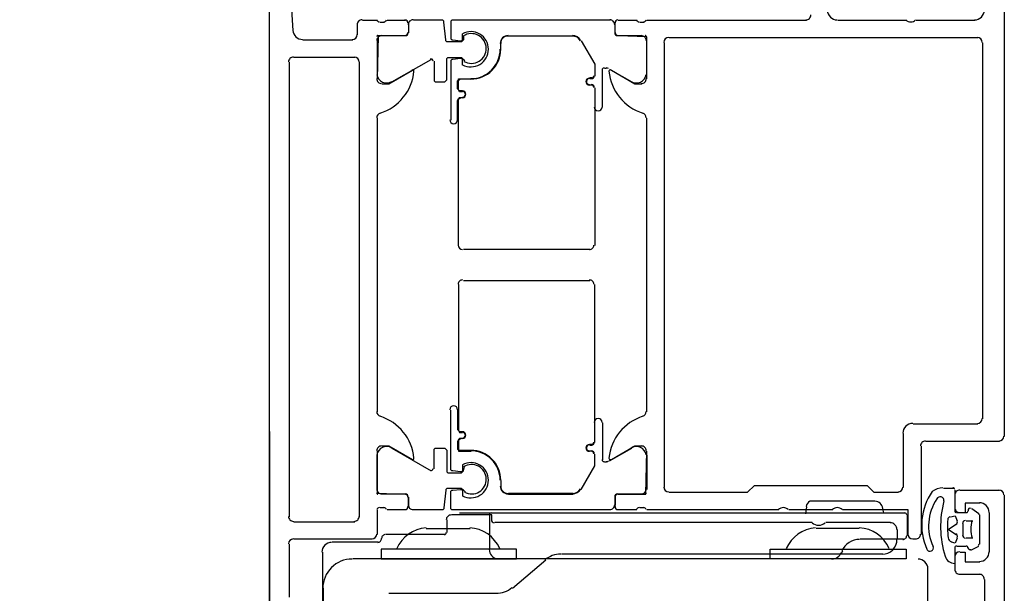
# Model space of a CAD drawing. Extents: x 2 to 87, y -108 to 11.
# Tile 83 of 256: x 13.1521 to 13.2526, y -45.1266 to -45.068. Entities that reach past the tile are written whole.
import ezdxf

# ---------------------------------------------------------------- set-up
doc = ezdxf.new("R2010")
doc.units = 0
doc.header["$MEASUREMENT"] = 0
doc.linetypes.add('$BER_SCHNITTEBENE_1_2_', pattern=[1.001, 0.001, -1])
for name, color, linetype in [('23', 7, 'CONTINUOUS'), ('32', 7, 'CONTINUOUS'), ('8', 7, 'CONTINUOUS')]:
    doc.layers.add(name, color=color, linetype=linetype)

msp = doc.modelspace()

# ---------------------------------------------------------------- linework, layer by layer
at = {"layer": '23', "color": 62, "linetype": 'Continuous'}
msp.add_arc((13.17755182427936, -45.1380670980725), 1.091000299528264, 90, 179.9999833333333, dxfattribs=at)
at = {"layer": '32', "color": 62, "linetype": 'Continuous'}
for p, q in [((13.17759999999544, -45.13560000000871), (13.17759999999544, -45.03859999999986)), ((13.187099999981, -45.06810000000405), (13.18859999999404, -45.06810000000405)), ((13.18889999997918, -45.06830000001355), (13.18929999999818, -45.06830000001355)), ((13.18959999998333, -45.06810000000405), (13.19149999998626, -45.06810000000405)), ((13.21319999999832, -45.06810000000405), (13.21509999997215, -45.06810000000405)), ((13.2153999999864, -45.06830000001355), (13.2157999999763, -45.06830000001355)), ((13.21609999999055, -45.06810000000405), (13.23239999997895, -45.06810000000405)), ((13.23559999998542, -45.06810000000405), (13.24259999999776, -45.06810000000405)), ((13.24359999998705, -45.06810000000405), (13.249599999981, -45.06810000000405)), ((13.18659999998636, -45.06960000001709), (13.18659999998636, -45.0685999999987)), ((13.19180000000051, -45.0684000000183), (13.19180000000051, -45.06940000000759)), ((13.19180000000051, -45.0685999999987), (13.19180000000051, -45.06940000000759)), ((13.21289999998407, -45.06940000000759), (13.21289999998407, -45.0684000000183)), ((13.21289999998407, -45.06940000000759), (13.21289999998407, -45.0685999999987)), ((13.1809999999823, -45.07010000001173), (13.18609999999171, -45.07010000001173)), ((13.18859999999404, -45.07020000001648), (13.18859999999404, -45.0737000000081)), ((13.19149999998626, -45.06970000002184), (13.18909999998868, -45.06970000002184)), ((13.20199999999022, -45.06970000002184), (13.20859999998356, -45.06970000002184)), ((13.20199999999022, -45.06970000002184), (13.20859999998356, -45.06970000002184)), ((13.2155999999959, -45.06970000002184), (13.21319999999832, -45.06970000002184)), ((13.21609999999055, -45.0737000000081), (13.21609999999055, -45.07020000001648)), ((13.24989999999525, -45.06990000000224), (13.21839999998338, -45.06990000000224)), ((13.20119999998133, -45.07110000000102), (13.20119999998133, -45.07050000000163)), ((13.20119999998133, -45.07110000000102), (13.20119999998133, -45.07050000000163)), ((13.21789999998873, -45.07039999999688), (13.21789999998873, -45.11579999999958)), ((13.2503999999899, -45.10880000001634), (13.2503999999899, -45.07039999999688)), ((13.18629999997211, -45.07190000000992), (13.18009999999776, -45.07190000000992)), ((13.19009999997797, -45.07440000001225), (13.19409999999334, -45.07210000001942)), ((13.17959999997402, -45.07240000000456), (13.17959999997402, -45.11879999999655)), ((13.18679999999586, -45.11879999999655), (13.18679999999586, -45.07240000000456)), ((13.21159999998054, -45.07700000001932), (13.21159999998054, -45.07320000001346)), ((13.21179999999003, -45.07300000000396), (13.21199999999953, -45.07300000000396)), ((13.21229999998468, -45.07310000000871), (13.21459999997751, -45.07440000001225)), ((13.2104999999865, -45.07399999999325), (13.210299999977, -45.07399999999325)), ((13.2104999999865, -45.074099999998), (13.210299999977, -45.074099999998)), ((13.210299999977, -45.07469999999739), (13.2104999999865, -45.07469999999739)), ((13.210299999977, -45.07469999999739), (13.2104999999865, -45.07469999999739)), ((13.21080000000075, -45.07500000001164), (13.21080000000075, -45.09110000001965)), ((13.21080000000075, -45.07500000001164), (13.21080000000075, -45.07700000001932)), ((13.18859999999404, -45.07810000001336), (13.18859999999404, -45.1081000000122)), ((13.21609999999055, -45.1081000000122), (13.21609999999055, -45.07810000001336)), ((13.210299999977, -45.09150000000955), (13.19739999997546, -45.09150000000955)), ((13.210299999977, -45.09470000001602), (13.19739999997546, -45.09470000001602)), ((13.21080000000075, -45.11120000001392), (13.21080000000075, -45.09510000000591)), ((13.21080000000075, -45.11120000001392), (13.21080000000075, -45.10920000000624)), ((13.21159999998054, -45.10920000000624), (13.21159999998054, -45.11300000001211)), ((13.24329999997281, -45.10930000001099), (13.24989999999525, -45.10930000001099)), ((13.24229999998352, -45.11579999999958), (13.24229999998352, -45.11030000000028)), ((13.210299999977, -45.11139999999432), (13.2104999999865, -45.11139999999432)), ((13.210299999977, -45.11149999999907), (13.2104999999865, -45.11149999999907)), ((13.25209999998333, -45.11110000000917), (13.24459999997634, -45.11110000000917)), ((13.18859999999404, -45.11600000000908), (13.18859999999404, -45.11250000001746)), ((13.19009999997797, -45.11180000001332), (13.19409999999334, -45.11410000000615)), ((13.2104999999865, -45.11209999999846), (13.210299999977, -45.11209999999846)), ((13.2104999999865, -45.11209999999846), (13.210299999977, -45.11209999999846)), ((13.21229999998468, -45.11310000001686), (13.21459999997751, -45.11180000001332)), ((13.21609999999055, -45.11250000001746), (13.21609999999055, -45.11600000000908)), ((13.2440999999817, -45.11160000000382), (13.2440999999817, -45.12059999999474)), ((13.21179999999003, -45.11320000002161), (13.21199999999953, -45.11320000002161)), ((13.20119999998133, -45.11509999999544), (13.20119999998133, -45.11569999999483)), ((13.20119999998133, -45.11509999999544), (13.20119999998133, -45.11569999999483)), ((13.19149999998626, -45.11650000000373), (13.18909999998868, -45.11650000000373)), ((13.20199999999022, -45.11639999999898), (13.20859999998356, -45.11639999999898)), ((13.20199999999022, -45.11650000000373), (13.20859999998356, -45.11650000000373)), ((13.2155999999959, -45.11650000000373), (13.21319999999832, -45.11650000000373)), ((13.24739999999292, -45.11590000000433), (13.24639999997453, -45.11590000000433)), ((13.24759999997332, -45.11819999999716), (13.24759999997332, -45.11610000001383)), ((13.24809999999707, -45.11610000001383), (13.25209999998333, -45.11610000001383)), ((13.19180000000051, -45.11680000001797), (13.19180000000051, -45.11780000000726)), ((13.19180000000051, -45.11759999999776), (13.19180000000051, -45.11680000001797)), ((13.21289999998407, -45.11780000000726), (13.21289999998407, -45.11680000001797)), ((13.21289999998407, -45.11680000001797), (13.21289999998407, -45.11759999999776)), ((13.23939999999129, -45.11720000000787), (13.23279999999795, -45.11720000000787)), ((13.24759999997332, -45.11790000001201), (13.24759999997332, -45.11660000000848)), ((13.18859999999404, -45.11810000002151), (13.18859999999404, -45.12059999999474)), ((13.18929999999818, -45.11790000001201), (13.18889999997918, -45.11790000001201)), ((13.19149999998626, -45.11810000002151), (13.18959999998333, -45.11810000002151)), ((13.19699999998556, -45.11840000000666), (13.24249999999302, -45.11840000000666)), ((13.21509999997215, -45.11810000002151), (13.21319999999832, -45.11810000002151)), ((13.2157999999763, -45.11790000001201), (13.2153999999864, -45.11790000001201)), ((13.22959999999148, -45.11810000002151), (13.21609999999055, -45.11810000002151)), ((13.23509999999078, -45.11810000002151), (13.23059999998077, -45.11810000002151)), ((13.23239999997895, -45.11780000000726), (13.2322999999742, -45.11850000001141)), ((13.24029999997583, -45.11840000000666), (13.24020000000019, -45.11800000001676)), ((13.24879999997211, -45.11840000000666), (13.24779999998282, -45.11840000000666)), ((13.25, -45.11850000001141), (13.24929999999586, -45.11800000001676)), ((13.25109999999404, -45.12240000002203), (13.25109999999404, -45.11840000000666)), ((13.18009999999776, -45.1193000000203), (13.18629999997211, -45.1193000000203)), ((13.19569999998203, -45.1191000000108), (13.19569999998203, -45.12040000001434)), ((13.20009999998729, -45.12210000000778), (13.20009999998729, -45.11860000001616)), ((13.23299999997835, -45.11939999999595), (13.20059999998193, -45.11939999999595)), ((13.24099999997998, -45.11939999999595), (13.23439999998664, -45.11939999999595)), ((13.24269999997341, -45.11860000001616), (13.24269999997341, -45.12069999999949)), ((13.24839999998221, -45.12069999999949), (13.24839999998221, -45.1195000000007)), ((13.24869999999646, -45.11920000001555), (13.24940000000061, -45.11920000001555)), ((13.25009999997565, -45.12160000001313), (13.25009999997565, -45.11860000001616)), ((13.1935999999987, -45.11999999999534), (13.1980999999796, -45.11999999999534)), ((13.2377999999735, -45.11999999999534), (13.23339999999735, -45.11999999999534)), ((13.24169999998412, -45.12110000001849), (13.24169999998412, -45.12010000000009)), ((13.18809999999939, -45.12110000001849), (13.18009999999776, -45.12110000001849)), ((13.18869999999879, -45.12140000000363), (13.18399999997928, -45.12140000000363)), ((13.19549999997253, -45.12059999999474), (13.18949999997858, -45.12059999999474)), ((13.24229999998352, -45.12110000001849), (13.23789999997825, -45.12110000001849)), ((13.24359999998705, -45.12110000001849), (13.24329999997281, -45.12110000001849)), ((13.24940000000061, -45.12100000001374), (13.24869999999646, -45.12100000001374)), ((13.17959999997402, -45.12160000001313), (13.17959999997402, -45.12700000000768)), ((13.18299999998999, -45.12240000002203), (13.18299999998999, -45.1359999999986)), ((13.24759999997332, -45.12360000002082), (13.24759999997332, -45.12200000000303)), ((13.24779999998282, -45.12179999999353), (13.24869999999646, -45.12179999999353)), ((13.24919999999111, -45.12220000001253), (13.25, -45.12179999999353)), ((13.22869999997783, -45.12309999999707), (13.18609999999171, -45.12309999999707)), ((13.20239999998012, -45.12609999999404), (13.20579999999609, -45.12320000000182)), ((13.20739999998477, -45.12260000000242), (13.24020000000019, -45.12260000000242)), ((13.24759999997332, -45.12420000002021), (13.24759999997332, -45.12290000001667)), ((13.24479999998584, -45.12910000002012), (13.24479999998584, -45.12410000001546)), ((13.25009999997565, -45.12470000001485), (13.24809999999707, -45.12470000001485)), ((13.25059999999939, -45.13060000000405), (13.25059999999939, -45.1252000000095)), ((13.18309999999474, -45.12609999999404), (13.18309999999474, -45.1359999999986)), ((13.18979999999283, -45.12660000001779), (13.20079999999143, -45.12660000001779))]:
    msp.add_line(p, q, dxfattribs=at)
for points in [[(13.17959999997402, -45.04720000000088), (13.17959999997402, -45.06309999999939), (13.17999999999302, -45.06919999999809)], [(13.249599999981, -45.06480000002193), (13.24809999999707, -45.06480000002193), (13.24809999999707, -45.06419999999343), (13.24919999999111, -45.06309999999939), (13.25259999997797, -45.06309999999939), (13.25259999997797, -45.11060000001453)], [(13.19739999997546, -45.06970000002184), (13.19739999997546, -45.07010000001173), (13.19729999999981, -45.07020000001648), (13.19719999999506, -45.07030000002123), (13.19719999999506, -45.07030000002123), (13.19579999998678, -45.07030000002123), (13.19569999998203, -45.07030000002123), (13.19559999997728, -45.07020000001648), (13.19559999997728, -45.07010000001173), (13.19539999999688, -45.06830000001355), (13.19539999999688, -45.0682000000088), (13.19529999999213, -45.06810000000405), (13.19519999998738, -45.06810000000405), (13.19229999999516, -45.06810000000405)], [(13.21239999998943, -45.06810000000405), (13.19629999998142, -45.06810000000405), (13.19619999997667, -45.06810000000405), (13.19609999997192, -45.0682000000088), (13.19609999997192, -45.06830000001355), (13.19609999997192, -45.06990000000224), (13.19609999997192, -45.07000000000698), (13.19619999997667, -45.07010000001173), (13.19629999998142, -45.07010000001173), (13.19709999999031, -45.07020000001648), (13.19719999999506, -45.07020000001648), (13.19729999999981, -45.07010000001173), (13.19729999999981, -45.06990000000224), (13.19729999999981, -45.06950000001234)], [(13.19149999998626, -45.06970000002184), (13.18869999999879, -45.06970000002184), (13.18859999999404, -45.074099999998)], [(13.20939999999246, -45.07020000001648), (13.21080000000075, -45.07260000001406), (13.21080000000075, -45.07380000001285)], [(13.20939999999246, -45.07020000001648), (13.21080000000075, -45.07260000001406), (13.21080000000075, -45.07380000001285)], [(13.21609999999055, -45.074099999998), (13.21609999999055, -45.06979999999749), (13.21319999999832, -45.06970000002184)], [(13.19439999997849, -45.07229999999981), (13.19439999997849, -45.07420000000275), (13.19439999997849, -45.0743000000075), (13.19449999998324, -45.07440000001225), (13.19459999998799, -45.07440000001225), (13.19549999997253, -45.07440000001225), (13.19549999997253, -45.07440000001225), (13.19559999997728, -45.0743000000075), (13.19569999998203, -45.07420000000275), (13.19569999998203, -45.07210000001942), (13.19569999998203, -45.07200000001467), (13.19579999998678, -45.07190000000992), (13.19589999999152, -45.07190000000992), (13.19719999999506, -45.07190000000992), (13.19719999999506, -45.07190000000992), (13.19729999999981, -45.07200000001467), (13.19739999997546, -45.07210000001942), (13.19749999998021, -45.07229999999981)], [(13.19729999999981, -45.07270000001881), (13.19729999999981, -45.07229999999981), (13.19729999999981, -45.07210000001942), (13.19719999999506, -45.07200000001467), (13.19709999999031, -45.07200000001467), (13.19629999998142, -45.07210000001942), (13.19619999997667, -45.07210000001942), (13.19609999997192, -45.07219999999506), (13.19609999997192, -45.07229999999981), (13.19609999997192, -45.07829999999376)], [(13.18909999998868, -45.07460000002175), (13.18979999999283, -45.07460000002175), (13.19219999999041, -45.07320000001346)], [(13.21249999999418, -45.07320000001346), (13.21489999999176, -45.07460000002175), (13.2155999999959, -45.07460000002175)], [(13.19729999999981, -45.07540000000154), (13.19709999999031, -45.07540000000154), (13.19699999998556, -45.07540000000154), (13.19689999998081, -45.07520000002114), (13.19679999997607, -45.07510000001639), (13.19679999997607, -45.0743000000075), (13.19689999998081, -45.07420000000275), (13.19689999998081, -45.074099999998), (13.19709999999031, -45.074099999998), (13.19819999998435, -45.074099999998)], [(13.19729999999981, -45.07529999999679), (13.19719999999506, -45.07529999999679), (13.19699999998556, -45.07529999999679), (13.19689999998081, -45.07520000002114), (13.19689999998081, -45.07510000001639), (13.19689999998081, -45.0743000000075), (13.19689999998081, -45.07420000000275), (13.19699999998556, -45.07420000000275), (13.19709999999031, -45.074099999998), (13.19819999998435, -45.074099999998)], [(13.19679999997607, -45.07829999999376), (13.19679999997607, -45.07630000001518), (13.19689999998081, -45.07610000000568), (13.19699999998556, -45.07600000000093), (13.19709999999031, -45.07600000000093), (13.19729999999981, -45.07600000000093)], [(13.19689999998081, -45.09110000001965), (13.19689999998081, -45.07630000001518), (13.19689999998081, -45.07620000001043), (13.19699999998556, -45.07610000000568), (13.19719999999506, -45.07600000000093), (13.19729999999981, -45.07600000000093)], [(13.19689999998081, -45.09510000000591), (13.19689999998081, -45.10990000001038), (13.19689999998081, -45.11000000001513), (13.19699999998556, -45.11010000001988), (13.19719999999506, -45.11010000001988), (13.19729999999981, -45.11010000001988)], [(13.19729999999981, -45.11350000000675), (13.19729999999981, -45.11389999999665), (13.19729999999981, -45.11410000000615), (13.19719999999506, -45.1142000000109), (13.19709999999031, -45.1142000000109), (13.19629999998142, -45.11410000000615), (13.19619999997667, -45.11410000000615), (13.19609999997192, -45.1140000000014), (13.19609999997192, -45.11389999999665), (13.19609999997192, -45.1079000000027)], [(13.19679999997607, -45.1079000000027), (13.19679999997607, -45.10990000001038), (13.19689999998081, -45.11000000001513), (13.19699999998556, -45.11019999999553), (13.19709999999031, -45.11019999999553), (13.19729999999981, -45.11019999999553)], [(13.19729999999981, -45.11079999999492), (13.19709999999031, -45.11079999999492), (13.19699999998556, -45.11079999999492), (13.19689999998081, -45.11089999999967), (13.19679999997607, -45.11110000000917), (13.19679999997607, -45.11190000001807), (13.19689999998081, -45.11199999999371), (13.19689999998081, -45.11209999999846), (13.19709999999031, -45.11209999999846), (13.19819999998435, -45.11209999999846)], [(13.19729999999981, -45.11079999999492), (13.19719999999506, -45.11079999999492), (13.19699999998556, -45.11089999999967), (13.19689999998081, -45.11100000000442), (13.19689999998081, -45.11110000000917), (13.19689999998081, -45.11190000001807), (13.19689999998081, -45.11199999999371), (13.19699999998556, -45.11199999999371), (13.19709999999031, -45.11199999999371), (13.19819999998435, -45.11199999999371)], [(13.18859999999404, -45.11209999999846), (13.18859999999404, -45.11639999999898), (13.19149999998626, -45.11650000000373)], [(13.19219999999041, -45.11300000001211), (13.18979999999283, -45.11160000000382), (13.18909999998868, -45.11160000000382)], [(13.19439999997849, -45.11389999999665), (13.19439999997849, -45.11199999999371), (13.19439999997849, -45.11190000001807), (13.19449999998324, -45.11180000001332), (13.19459999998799, -45.11180000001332), (13.19549999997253, -45.11180000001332), (13.19549999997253, -45.11180000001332), (13.19559999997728, -45.11190000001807), (13.19569999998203, -45.11199999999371), (13.19569999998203, -45.11410000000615), (13.19569999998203, -45.1142000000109), (13.19579999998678, -45.11430000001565), (13.19589999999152, -45.11430000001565), (13.19719999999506, -45.11430000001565), (13.19719999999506, -45.11430000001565), (13.19729999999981, -45.1142000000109), (13.19739999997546, -45.11410000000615), (13.19749999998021, -45.11370000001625)], [(13.20939999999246, -45.11600000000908), (13.21080000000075, -45.1136000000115), (13.21080000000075, -45.11240000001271)], [(13.20939999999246, -45.11600000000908), (13.21080000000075, -45.1136000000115), (13.21080000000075, -45.11240000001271)], [(13.2155999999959, -45.11160000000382), (13.21489999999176, -45.11160000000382), (13.21249999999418, -45.11300000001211)], [(13.21319999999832, -45.11650000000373), (13.2159999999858, -45.11650000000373), (13.21609999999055, -45.11209999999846)], [(13.19759999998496, -45.11629999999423), (13.19739999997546, -45.11610000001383), (13.19729999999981, -45.11600000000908), (13.19719999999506, -45.11590000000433), (13.19719999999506, -45.11590000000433), (13.19579999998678, -45.11590000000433), (13.19569999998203, -45.11590000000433), (13.19559999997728, -45.11600000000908), (13.19559999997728, -45.11610000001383), (13.19539999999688, -45.11790000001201), (13.19539999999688, -45.11800000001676), (13.19529999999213, -45.11810000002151), (13.19519999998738, -45.11810000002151), (13.19229999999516, -45.11810000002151)], [(13.21239999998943, -45.11810000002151), (13.19629999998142, -45.11810000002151), (13.19619999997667, -45.11810000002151), (13.19609999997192, -45.11800000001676), (13.19609999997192, -45.11790000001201), (13.19609999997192, -45.11629999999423), (13.19609999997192, -45.11620000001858), (13.19619999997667, -45.11610000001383), (13.19629999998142, -45.11610000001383), (13.19709999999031, -45.11600000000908), (13.19719999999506, -45.11600000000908), (13.19729999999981, -45.11610000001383), (13.19729999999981, -45.11629999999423), (13.19729999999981, -45.11670000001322)], [(13.21839999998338, -45.11629999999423), (13.22639999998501, -45.11629999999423), (13.22709999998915, -45.11560000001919), (13.2385999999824, -45.11560000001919), (13.23929999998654, -45.11629999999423), (13.24179999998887, -45.11629999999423)], [(13.25259999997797, -45.11660000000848), (13.25259999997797, -45.18510000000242), (13.24919999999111, -45.18510000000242), (13.24809999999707, -45.18400000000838), (13.24809999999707, -45.18340000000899), (13.249599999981, -45.18340000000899)], [(13.25009999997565, -45.11740000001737), (13.24859999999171, -45.11740000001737), (13.24859999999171, -45.11840000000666), (13.24809999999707, -45.11840000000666)], [(13.24279999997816, -45.12059999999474), (13.24279999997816, -45.11810000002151), (13.23609999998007, -45.11810000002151)], [(13.20029999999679, -45.1191000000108), (13.20029999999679, -45.11860000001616), (13.19619999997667, -45.11860000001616)], [(13.24709999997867, -45.11879999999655), (13.24759999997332, -45.11870000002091), (13.24779999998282, -45.11920000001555)], [(13.24769999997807, -45.11960000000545), (13.24689999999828, -45.12010000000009), (13.24769999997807, -45.12059999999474)], [(13.24779999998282, -45.12100000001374), (13.24759999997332, -45.12150000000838), (13.24719999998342, -45.12140000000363)], [(13.23599999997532, -45.12249999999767), (13.23609999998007, -45.12230000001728), (13.23599999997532, -45.12249999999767)], [(13.24809999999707, -45.12240000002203), (13.24859999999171, -45.12240000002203), (13.24859999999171, -45.12340000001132), (13.25009999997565, -45.12340000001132)], [(13.21309999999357, -45.12309999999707), (13.20109999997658, -45.12309999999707), (13.20089999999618, -45.12309999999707)]]:
    msp.add_lwpolyline(points, dxfattribs=at)
for points in [[(13.20279999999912, -45.12309999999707), (13.20279999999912, -45.12210000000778), (13.18899999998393, -45.12210000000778), (13.18899999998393, -45.12309999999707)], [(13.22869999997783, -45.12210000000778), (13.24259999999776, -45.12210000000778), (13.24259999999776, -45.12309999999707), (13.22869999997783, -45.12309999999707)]]:
    msp.add_lwpolyline(points, close=True, dxfattribs=at)
for centre, radius, start, end in [((13.2355518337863, -45.06706675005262), 0.001000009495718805, 180.0005444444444, 269.9994555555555), ((13.24955181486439, -45.06706674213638), 0.001000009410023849, 270.0005388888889, 359.9990583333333), ((13.18705182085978, -45.06856679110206), 0.0004999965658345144, 89.99972222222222, 180.0003944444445), ((13.18881934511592, -45.06798795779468), 0.0002788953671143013, 196.4199250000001, 271.1645416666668), ((13.18928426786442, -45.06798792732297), 0.0002789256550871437, 268.8371472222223, 343.5753861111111), ((13.19143182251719, -45.06836679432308), 0.0002999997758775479, 359.9999583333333, 90.00004444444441), ((13.19226182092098, -45.06856675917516), 0.0004999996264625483, 89.99995833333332, 180.0000444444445), ((13.21234182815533, -45.06856675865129), 0.0004999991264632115, 1.388888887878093e-05, 90.00009999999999), ((13.21317183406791, -45.06836674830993), 0.0002999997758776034, 89.99995833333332, 180.0000444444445), ((13.21531938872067, -45.06798788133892), 0.0002789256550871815, 196.4246111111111, 271.16285), ((13.21578431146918, -45.06798791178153), 0.0002788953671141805, 268.8354583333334, 343.5800750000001), ((13.23235182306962, -45.06756676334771), 0.0004999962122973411, 269.9995666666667, 0.0004361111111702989), ((13.24305182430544, -45.06754177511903), 0.0007249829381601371, 226.3958972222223, 313.6041027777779), ((13.18098293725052, -45.06906679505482), 0.0009999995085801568, 184.0858166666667, 270.0000027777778), ((13.19814832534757, -45.07106675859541), 0.001798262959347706, 359.9999694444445, 118.0819361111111), ((13.18605182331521, -45.06956679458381), 0.0004999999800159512, 270.0001111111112, 360), ((13.18867182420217, -45.0697667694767), 0.0001199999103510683, 89.99995833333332, 180.0000444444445), ((13.18906182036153, -45.07017675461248), 0.0004999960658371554, 89.99966388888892, 180.0003361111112), ((13.19143182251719, -45.06934676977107), 0.0002999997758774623, 269.9999583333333, 4.444444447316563e-05), ((13.19146182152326, -45.06937709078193), 0.0002999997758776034, 269.9999583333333, 4.444444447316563e-05), ((13.19821312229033, -45.07098772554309), 0.001516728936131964, 1.383147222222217, 122.7261222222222), ((13.20195099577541, -45.07046595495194), 0.0007991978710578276, 89.93895277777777, 180.0577555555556), ((13.20195099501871, -45.07046595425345), 0.0007491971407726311, 89.93696388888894, 180.0596750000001), ((13.20851563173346, -45.07066670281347), 0.0009999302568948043, 29.98962222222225, 90.0036944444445), ((13.20851562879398, -45.07066670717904), 0.0009499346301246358, 29.98950555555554, 89.99972777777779), ((13.21314182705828, -45.06937709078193), 0.0002999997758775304, 179.9999583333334, 270.0000444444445), ((13.21317183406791, -45.06934672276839), 0.0002999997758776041, 179.9999583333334, 270.0000444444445), ((13.21554182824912, -45.07017675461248), 0.0004999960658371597, 359.999663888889, 90.00033611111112), ((13.21593183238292, -45.06976672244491), 0.0001199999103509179, 359.9999583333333, 90.00004444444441), ((13.2183518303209, -45.07036675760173), 0.0005000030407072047, 90.00034722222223, 179.99965), ((13.24985180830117, -45.07036677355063), 0.000500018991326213, 0.002175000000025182, 89.99873888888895), ((13.19814832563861, -45.07106675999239), 0.00179826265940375, 241.91805, 1.666666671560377e-05), ((13.19821312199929, -45.07098772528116), 0.001516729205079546, 240.0401611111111, 1.383136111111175), ((13.19815186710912, -45.07106682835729), 0.002999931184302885, 269.9986861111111, 0.001313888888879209), ((13.19815186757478, -45.07106682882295), 0.003049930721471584, 269.9999583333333, 4.444444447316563e-05), ((13.18005182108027, -45.07236679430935), 0.0004999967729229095, 89.9996305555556, 179.9999111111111), ((13.18625182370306, -45.07236679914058), 0.0005000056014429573, 0.0006416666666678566, 89.99935833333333), ((13.19410182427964, -45.07226826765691), 0.0002000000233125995, 3.333333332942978e-05, 119.9999861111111), ((13.1873752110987, -45.07282856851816), 0.00500000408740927, 287.7484527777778, 354.3773944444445), ((13.19221370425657, -45.07330491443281), 0.0001381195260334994, 354.3774916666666, 120.0000972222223), ((13.21175182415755, -45.07316675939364), 0.0001999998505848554, 89.99995833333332, 180.0000444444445), ((13.21196657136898, -45.07346676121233), 0.0005000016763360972, 60.00011944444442, 90.00000833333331), ((13.21238995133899, -45.07330486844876), 0.0001381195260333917, 59.99990277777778, 185.6225083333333), ((13.21722844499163, -45.07282852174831), 0.005000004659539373, 185.6226111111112, 252.2515527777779), ((13.18905182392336, -45.07406679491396), 0.0004999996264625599, 179.9999583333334, 270.0000444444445), ((13.18955164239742, -45.07351098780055), 0.0009999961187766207, 188.1816111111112, 302.7270111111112), ((13.21025182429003, -45.07436675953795), 0.0003500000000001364, 90, 270), ((13.21025182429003, -45.07436675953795), 0.0002999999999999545, 90, 270), ((13.21045182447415, -45.07376675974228), 0.0002499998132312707, 269.9999583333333, 4.444444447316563e-05), ((13.21045182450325, -45.07376675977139), 0.0002999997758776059, 269.9999583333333, 4.444444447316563e-05), ((13.21505200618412, -45.07351098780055), 0.0009999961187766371, 237.272988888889, 351.8183888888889), ((13.21555183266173, -45.0740667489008), 0.0004999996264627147, 269.9999583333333, 4.444444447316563e-05), ((13.19730182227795, -45.07566675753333), 0.0003499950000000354, 270, 90), ((13.21045182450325, -45.07496675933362), 0.0002999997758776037, 359.9999583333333, 90.00004444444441), ((13.21045182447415, -45.07496675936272), 0.0002499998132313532, 359.9999583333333, 90.00004444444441), ((13.19730182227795, -45.07566675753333), 0.0002999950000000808, 270, 90), ((13.21115182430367, -45.07696675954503), 0.0003999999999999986, 180, 360), ((13.18905182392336, -45.07806679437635), 0.000499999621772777, 107.7483861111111, 180.0000194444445), ((13.1964018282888, -45.07826675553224), 0.0003999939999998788, 180, 360), ((13.21555183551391, -45.07806673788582), 0.0004999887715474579, 359.999925, 72.2515583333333), ((13.19730206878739, -45.09106615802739), 0.0004499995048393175, 180.0009555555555, 270.0000638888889), ((13.21025182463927, -45.09106615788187), 0.0004499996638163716, 269.9999583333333, 4.444444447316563e-05), ((13.19730206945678, -45.09506739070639), 0.0004500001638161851, 90.00002222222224, 180.0001083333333), ((13.21025182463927, -45.09506739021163), 0.0004499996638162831, 359.9999583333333, 90.00004444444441), ((13.1964018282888, -45.10786679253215), 0.0003999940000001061, 360, 180), ((13.18905182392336, -45.10806680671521), 0.0004999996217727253, 179.9999805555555, 252.2516138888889), ((13.21555182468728, -45.10806675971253), 0.000499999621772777, 287.7483861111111, 1.944444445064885e-05), ((13.1873752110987, -45.11330503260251), 0.00500000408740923, 5.622605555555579, 72.25154722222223), ((13.21115182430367, -45.10916678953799), 0.000400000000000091, 360, 180), ((13.21722843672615, -45.11330498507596), 0.005000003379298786, 107.7484472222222, 174.3773888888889), ((13.24325182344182, -45.11026674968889), 0.0009999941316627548, 89.99966388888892, 180.0003361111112), ((13.24985181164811, -45.10876673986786), 0.0005000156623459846, 270.0008777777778, 359.9990083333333), ((13.19730182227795, -45.11046679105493), 0.0003499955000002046, 270, 90), ((13.19730182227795, -45.11046679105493), 0.0002999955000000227, 270, 90), ((13.21025182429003, -45.11176678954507), 0.000349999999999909, 90, 270), ((13.21025182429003, -45.11176678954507), 0.0002999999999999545, 90, 270), ((13.21045182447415, -45.1111667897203), 0.0002499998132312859, 269.9999583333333, 4.444444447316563e-05), ((13.21045182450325, -45.11116678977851), 0.0002999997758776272, 269.9999583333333, 4.444444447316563e-05), ((13.24455181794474, -45.11156675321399), 0.0004999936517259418, 89.99927222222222, 180.0007277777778), ((13.25205180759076, -45.11056674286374), 0.00050001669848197, 270.0019138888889, 359.9980861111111), ((13.18905182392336, -45.11206680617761), 0.0004999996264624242, 89.99995833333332, 180.0000444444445), ((13.18955164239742, -45.11262256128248), 0.0009999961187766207, 57.27298888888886, 171.8183888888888), ((13.1981518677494, -45.11506672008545), 0.003049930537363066, 359.9986944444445, 90.00132222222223), ((13.19815186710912, -45.11506672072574), 0.002999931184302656, 359.9986861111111, 90.00131388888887), ((13.21045182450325, -45.11236678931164), 0.0002999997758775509, 359.9999583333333, 90.00004444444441), ((13.21045182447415, -45.11236678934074), 0.0002499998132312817, 359.9999583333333, 90.00004444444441), ((13.21505200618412, -45.11262256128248), 0.0009999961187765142, 8.18161111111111, 122.7270111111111), ((13.21555182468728, -45.11206675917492), 0.0004999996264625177, 359.9999583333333, 90.00004444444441), ((13.19221370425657, -45.11282868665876), 0.0001381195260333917, 239.9999027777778, 5.622508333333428), ((13.19814832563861, -45.11506678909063), 0.001798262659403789, 359.9999861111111, 118.0819527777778), ((13.19823310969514, -45.11497234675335), 0.001500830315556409, 1.992819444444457, 122.8700305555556), ((13.21175182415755, -45.11296678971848), 0.0001999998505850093, 179.9999583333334, 270.0000444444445), ((13.21196657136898, -45.11266678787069), 0.0005000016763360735, 269.9999916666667, 299.9998805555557), ((13.2123899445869, -45.11282863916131), 0.000138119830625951, 174.3772972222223, 299.9999027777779), ((13.19410182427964, -45.11386528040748), 0.0002000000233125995, 240.0000111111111, 359.9999638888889), ((13.19814832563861, -45.11506679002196), 0.001798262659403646, 241.91805, 1.666666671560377e-05), ((13.19823310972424, -45.11497234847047), 0.001500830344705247, 241.1156722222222, 1.992883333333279), ((13.18867182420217, -45.11636683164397), 0.0001199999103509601, 179.9999583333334, 270.0000444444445), ((13.18906182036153, -45.11595679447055), 0.0004999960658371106, 179.9996638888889, 270.0003361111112), ((13.19143182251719, -45.1167868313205), 0.0002999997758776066, 359.9999583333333, 90.00004444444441), ((13.19146182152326, -45.1167564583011), 0.0002999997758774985, 359.9999583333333, 90.00004444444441), ((13.20195099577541, -45.11566759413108), 0.0007991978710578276, 179.9422472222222, 270.06105), ((13.20195099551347, -45.11566759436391), 0.0007491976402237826, 179.9402861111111, 270.0629972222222), ((13.20851563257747, -45.11546684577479), 0.000999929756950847, 269.9962583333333, 330.0103305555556), ((13.20851563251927, -45.1154668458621), 0.0009499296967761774, 269.9962472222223, 330.0103194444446), ((13.21314182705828, -45.1167564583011), 0.0002999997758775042, 89.99995833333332, 180.0000444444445), ((13.21317182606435, -45.11678678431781), 0.0002999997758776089, 89.99995833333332, 180.0000444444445), ((13.21554182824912, -45.11595679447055), 0.0004999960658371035, 269.9996638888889, 0.0003361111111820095), ((13.21593182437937, -45.11636678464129), 0.0001199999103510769, 269.9999583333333, 4.444444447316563e-05), ((13.21835184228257, -45.11576674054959), 0.0005000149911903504, 180.0017166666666, 269.9982805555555), ((13.24175181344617, -45.11576673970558), 0.000500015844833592, 270.0018166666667, 359.9981861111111), ((13.25019567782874, -45.11965418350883), 0.006024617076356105, 145.3497388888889, 204.0264083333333), ((13.24650011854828, -45.11800120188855), 0.002174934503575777, 94.5028777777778, 125.4200611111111), ((13.24733899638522, -45.11603132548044), 0.000198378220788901, 0.1002055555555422, 91.04936666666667), ((13.24805180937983, -45.11656678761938), 0.0004999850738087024, 89.99301944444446, 180.0017111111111), ((13.25205179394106, -45.11656683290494), 0.0005000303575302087, 0.003477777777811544, 89.9965222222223), ((13.23315433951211, -45.11790167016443), 0.00080000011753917, 120.7613194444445, 168.6750138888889), ((13.23939782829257, -45.11801420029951), 0.0007999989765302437, 5.000172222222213, 90.000225), ((13.24977366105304, -45.11973511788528), 0.00490570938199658, 145.7934111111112, 205.1565361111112), ((13.24606385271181, -45.11713392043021), 0.0003810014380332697, 354.0481388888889, 155.7166111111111), ((13.25609320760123, -45.11979444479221), 0.01000000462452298, 164.8052, 197.6473638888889), ((13.25005181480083, -45.11836681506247), 0.001000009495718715, 0.0005444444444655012, 89.99945555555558), ((13.18881934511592, -45.11814564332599), 0.000278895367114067, 88.83545833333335, 163.580075), ((13.18928426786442, -45.11814567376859), 0.0002789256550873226, 16.42461111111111, 91.16284999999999), ((13.19143182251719, -45.11776680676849), 0.0002999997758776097, 269.9999583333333, 4.444444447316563e-05), ((13.19226182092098, -45.11756678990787), 0.000499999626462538, 179.9999583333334, 270.0000444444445), ((13.20023588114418, -45.11861434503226), 0.000199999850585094, 90.00016666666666, 180.0002527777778), ((13.21234182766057, -45.11756678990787), 0.0004999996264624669, 269.9999583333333, 4.444444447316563e-05), ((13.21317182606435, -45.1177667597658), 0.0002999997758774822, 179.9999583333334, 270.0000444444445), ((13.21531938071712, -45.11814562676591), 0.0002789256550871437, 88.83714722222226, 163.5753861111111), ((13.21578430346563, -45.1181455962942), 0.0002788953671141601, 16.41992499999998, 91.16454166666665), ((13.23005182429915, -45.1185917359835), 0.0007249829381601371, 46.39589722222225, 133.6041027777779), ((13.23555182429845, -45.1185917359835), 0.0007249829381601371, 46.39589722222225, 133.6041027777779), ((13.24032751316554, -45.11831419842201), 9.99994799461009e-05, 185.0001833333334, 270.0002361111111), ((13.24243588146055, -45.11861419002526), 0.0001999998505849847, 0.0001666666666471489, 90.00025277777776), ((13.247735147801, -45.11817821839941), 0.0001977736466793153, 179.9313833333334, 270.6441694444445), ((13.24805179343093, -45.11786683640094), 0.0004999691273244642, 179.9921083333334, 270.0035388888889), ((13.24870628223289, -45.11817689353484), 0.0001990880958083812, 269.7384166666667, 359.972363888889), ((13.24910507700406, -45.11813661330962), 0.0002037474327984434, 59.53992777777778, 191.4298583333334), ((13.24983898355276, -45.11859379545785), 0.0001943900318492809, 359.3559388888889, 60.28013888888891), ((13.18005181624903, -45.11876679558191), 0.0004999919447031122, 179.9990777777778, 270.0009250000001), ((13.18625183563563, -45.11876679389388), 0.0004999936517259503, 269.9992722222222, 0.000727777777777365), ((13.19614796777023, -45.11911435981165), 0.0004999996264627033, 90.00016666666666, 180.0002527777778), ((13.20054796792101, -45.1191143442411), 0.0002999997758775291, 180.0001666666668, 270.0002527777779), ((13.23364796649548, -45.11866422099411), 0.001000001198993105, 228.5906361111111, 311.4097861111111), ((13.24094797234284, -45.12011419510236), 0.000699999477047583, 0.0001666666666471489, 90.00025277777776), ((13.25644928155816, -45.11979031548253), 0.009647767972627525, 175.6724805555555, 186.8886305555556), ((13.24712816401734, -45.1190849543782), 0.0002999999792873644, 103.7490083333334, 175.6725694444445), ((13.24751633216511, -45.1193345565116), 0.0003000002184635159, 299.263275, 25.25385555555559), ((13.24863336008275, -45.11947398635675), 0.0002999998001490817, 90.00053611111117, 180.0002305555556), ((13.25179478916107, -45.12007397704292), 0.002620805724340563, 159.9155444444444, 200.0844527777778), ((13.1880518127, -45.12056678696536), 0.0005000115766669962, 270.0013277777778, 359.998675), ((13.19384798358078, -45.12345662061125), 0.003542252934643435, 94.35039722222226, 156.5628305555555), ((13.19544797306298, -45.1204143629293), 0.0001999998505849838, 270.0001666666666, 0.0002527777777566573), ((13.19784798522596, -45.12345660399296), 0.003542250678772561, 23.43757222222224, 86.83709444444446), ((13.23359798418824, -45.12345647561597), 0.003542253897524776, 94.35081111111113, 156.5628194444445), ((13.23759798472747, -45.12345645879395), 0.003542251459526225, 23.43758333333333, 86.83710555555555), ((13.24325182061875, -45.12056675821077), 0.0004999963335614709, 180.0001527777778, 269.9998472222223), ((13.24355182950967, -45.12056675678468), 0.0004999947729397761, 269.9994, 359.9996805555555), ((13.24751575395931, -45.12081308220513), 0.0003000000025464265, 335.3846416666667, 60.73665277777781), ((13.18005181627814, -45.12156679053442), 0.0004999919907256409, 90.00343611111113, 180), ((13.18394797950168, -45.12241440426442), 0.0009999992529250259, 90.00016666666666, 180.0002527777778), ((13.18864797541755, -45.1210143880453), 0.0003999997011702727, 270.0001666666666, 0.0002527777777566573), ((13.18944797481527, -45.12101438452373), 0.0003999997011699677, 90.00016666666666, 180.0002527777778), ((13.23783631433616, -45.12311420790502), 0.002000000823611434, 90.0002527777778, 155.50575), ((13.24014797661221, -45.12111419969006), 0.00149999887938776, 270.0001666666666, 0.0002527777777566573), ((13.24223588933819, -45.12071419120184), 0.000399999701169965, 270.0001666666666, 0.0002527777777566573), ((13.2473675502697, -45.12088749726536), 0.0005000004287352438, 186.8886666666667, 249.6737305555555), ((13.24863336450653, -45.1206739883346), 0.000300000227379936, 180.0002333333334, 270.0011027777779), ((13.24983866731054, -45.12155660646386), 0.0001947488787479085, 295.77295, 1.360505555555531), ((13.20103589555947, -45.122114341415), 0.001000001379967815, 180.0002583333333, 260.9000888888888), ((13.23500774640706, -45.12211421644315), 0.001000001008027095, 270.0001944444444, 340.0002388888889), ((13.24501718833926, -45.12197283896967), 0.0003508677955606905, 202.5074722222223, 294.1202027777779), ((13.24501718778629, -45.12197283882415), 0.0003508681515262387, 294.1202805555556, 25.73301111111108), ((13.24773634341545, -45.12198194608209), 0.000197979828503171, 89.41543333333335, 180.2996722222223), ((13.24805182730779, -45.12286680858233), 0.0005000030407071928, 90.00034722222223, 179.99965), ((13.24868970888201, -45.12198664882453), 0.0002026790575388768, 0.7563027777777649, 89.5314611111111), ((13.24909108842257, -45.12194652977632), 0.0002022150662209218, 190.6709305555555, 296.1989666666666), ((13.25005182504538, -45.12236680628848), 0.0009999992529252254, 269.9999583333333, 4.444444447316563e-05), ((13.18604799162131, -45.12611439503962), 0.002999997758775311, 90.00016666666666, 180.0002527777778), ((13.20732493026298, -45.12511431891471), 0.002499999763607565, 90.00021111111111, 130.0002166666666), ((13.24379798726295, -45.12411418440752), 0.0009999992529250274, 0.0001666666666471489, 90.00025277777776), ((13.2475315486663, -45.12255088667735), 0.001006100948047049, 195.8707638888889, 270.3882555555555), ((13.24805182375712, -45.12416680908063), 0.0004999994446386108, 179.9982166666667, 270.000063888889), ((13.25005182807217, -45.12516680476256), 0.0004999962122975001, 359.9995666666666, 90.00043611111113), ((13.20073806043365, -45.12411434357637), 0.002499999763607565, 270.0002111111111, 310.0002166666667)]:
    msp.add_arc(centre, radius, start, end, dxfattribs=at)
at = {"layer": '8', "color": 62, "linetype": '$BER_SCHNITTEBENE_1_2_'}
msp.add_line((13.17759999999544, -42.91010000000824), (13.17759999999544, -45.18510000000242), dxfattribs=at)

doc.saveas('drawing.dxf')
